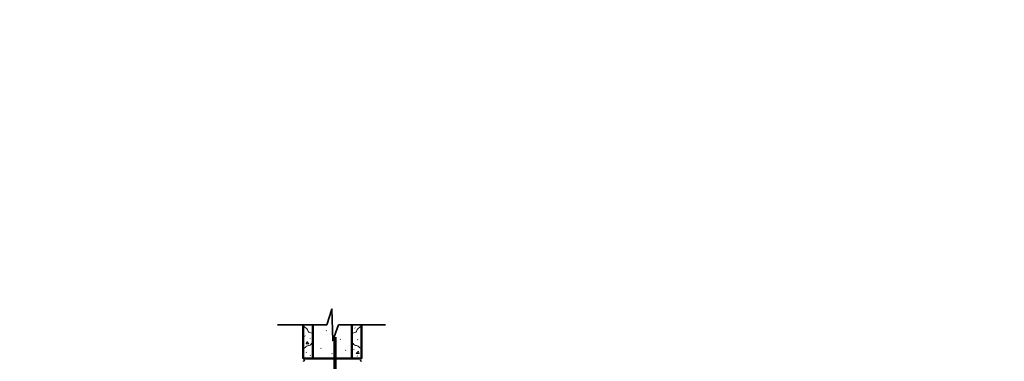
# Model space of a CAD drawing. Extents: x -217 to 423, y -193 to 255.
# Tile 37 of 39: x 161 to 290, y 76 to 121. Entities that reach past the tile are written whole.
import ezdxf

# ---------------------------------------------------------------- set-up
doc = ezdxf.new("R2010")
doc.units = 0
doc.header["$MEASUREMENT"] = 0
for name, color, linetype, lineweight in [('Level 1', 253, 'Continuous', 18), ('Level 15', 253, 'Continuous', 18), ('S-Anno-Brkl', 2, 'Continuous', 35), ('S-Anno-Patt', 152, 'Continuous', 18), ('S-Sect-Cmuw', 2, 'Continuous', 50), ('S-Sect-Rbar', 7, 'Continuous', 70)]:
    doc.layers.add(name, color=color, linetype=linetype, lineweight=lineweight)

# ---------------------------------------------------------------- blocks, each defined once
blk = doc.blocks.new('MORTAR')
at = {"layer": 'Level 15', "color": 253, "linetype": 'Continuous', "lineweight": 25}
blk.add_arc((0, -0.1875), 0.1875, 270, 90, dxfattribs=at)

msp = doc.modelspace()

# ---------------------------------------------------------------- linework, layer by layer
at = {"layer": 'Level 1', "color": 214, "linetype": 'Continuous', "lineweight": 25}
msp.add_3dface([(-216.67, -192.74), (423.33, -192.74), (423.33, 255.26), (-216.67, 255.26)], dxfattribs=at)
msp.add_3dface([(-216.67, -192.74), (423.33, -192.74), (423.33, 255.26), (-216.67, 255.26)], dxfattribs=at)
msp.add_3dface([(-216.67, -192.74), (423.33, -192.74), (423.33, 255.26), (-216.67, 255.26)], dxfattribs=at)
msp.add_3dface([(-216.67, -192.74), (423.33, -192.74), (423.33, 255.26), (-216.67, 255.26)], dxfattribs=at)
msp.add_3dface([(-216.67, -192.74), (423.33, -192.74), (423.33, 255.26), (-216.67, 255.26)], dxfattribs=at)
at = {"layer": 'S-Anno-Brkl'}
for p, q in [((194.36, 80.7), (200.84, 80.7)), ((202.37, 80.7), (208.5, 80.7))]:
    msp.add_line(p, q, dxfattribs=at)
at = {"layer": 'S-Anno-Brkl', "flags": 128}
msp.add_lwpolyline([(202.37, 80.7), (201.6, 78.63), (201.49, 82.76), (200.84, 80.7)], dxfattribs=at)
at = {"layer": 'S-Anno-Patt'}
for p, q in [((204.53, 80.28), (204.49, 80.32)), ((197.99, 79.22), (197.94, 79.26)), ((198.65, 78.87), (198.61, 78.91)), ((200.76, 79.9), (200.71, 79.94)), ((200.07, 77.59), (200.03, 77.63)), ((202.63, 78.79), (202.59, 78.83)), ((204.89, 78.75), (204.85, 78.79)), ((198.15, 77.08), (198.11, 77.13)), ((198.69, 76.67), (198.65, 76.71)), ((201.52, 76.91), (201.48, 76.95)), ((203.32, 77.33), (203.27, 77.38)), ((204.42, 77.45), (204.38, 77.5)), ((204.86, 76.57), (204.82, 76.62))]:
    msp.add_line(p, q, dxfattribs=at)
at = {"layer": 'S-Anno-Patt', "flags": 128}
for points in [[(198.2, 78.5), (198.47, 78.23), (198.11, 78.23), (198.2, 78.46)], [(204.97, 77.23), (204.69, 76.96), (205.06, 76.96), (204.97, 77.18)]]:
    msp.add_lwpolyline(points, dxfattribs=at)
at = {"layer": 'S-Anno-Patt'}
for points, knots in [([(197.78, 80.5), (197.92, 80.39), (198.07, 80.29), (198.21, 80.18), (198.34, 80.08), (198.31, 79.82), (198.46, 79.76), (198.63, 79.7), (198.8, 79.64), (198.97, 79.58)], [0, 0, 0, 0, 0.345473, 0.345473, 0.345473, 0.656495, 0.656495, 0.656495, 1, 1, 1, 1]), ([(205.31, 80.5), (205.17, 80.39), (205.02, 80.29), (204.88, 80.18), (204.75, 80.08), (204.78, 79.82), (204.63, 79.76), (204.46, 79.7), (204.29, 79.64), (204.12, 79.58)], [0, 0, 0, 0, 0.345473, 0.345473, 0.345473, 0.656495, 0.656495, 0.656495, 1, 1, 1, 1]), ([(197.78, 77.59), (197.91, 77.69), (198.04, 77.8), (198.18, 77.91), (198.29, 78), (198.5, 77.94), (198.61, 78.05), (198.74, 78.17), (198.87, 78.29), (199.01, 78.42)], [0, 0, 0, 0, 0.339678, 0.339678, 0.339678, 0.640069, 0.640069, 0.640069, 1, 1, 1, 1]), ([(205.31, 77.59), (205.18, 77.69), (205.05, 77.8), (204.91, 77.91), (204.8, 78), (204.59, 77.94), (204.48, 78.05), (204.35, 78.17), (204.22, 78.29), (204.08, 78.42)], [0, 0, 0, 0, 0.339678, 0.339678, 0.339678, 0.640069, 0.640069, 0.640069, 1, 1, 1, 1])]:
    msp.add_open_spline(points, degree=3, knots=knots, dxfattribs=at)
at = {"layer": 'S-Sect-Cmuw'}
for p, q in [((197.73, 76.29), (197.73, 80.7)), ((198.98, 76.29), (198.98, 80.7)), ((204.11, 76.29), (204.11, 80.7)), ((205.36, 76.29), (205.36, 80.7)), ((197.73, 76.29), (205.36, 76.29))]:
    msp.add_line(p, q, dxfattribs=at)
at = {"layer": 'S-Sect-Rbar'}
msp.add_line((201.9, 44.42), (201.9, 79.09), dxfattribs=at)

# ---------------------------------------------------------------- block references
at = {"layer": 'Level 15', "color": 253, "linetype": 'Continuous', "lineweight": 25}
msp.add_blockref('MORTAR', (197.73, 76.29), dxfattribs=at)
at = {"layer": 'Level 15', "color": 253, "linetype": 'Continuous', "lineweight": 25, "rotation": 180}
msp.add_blockref('MORTAR', (205.36, 75.92), dxfattribs=at)

doc.saveas('drawing.dxf')
